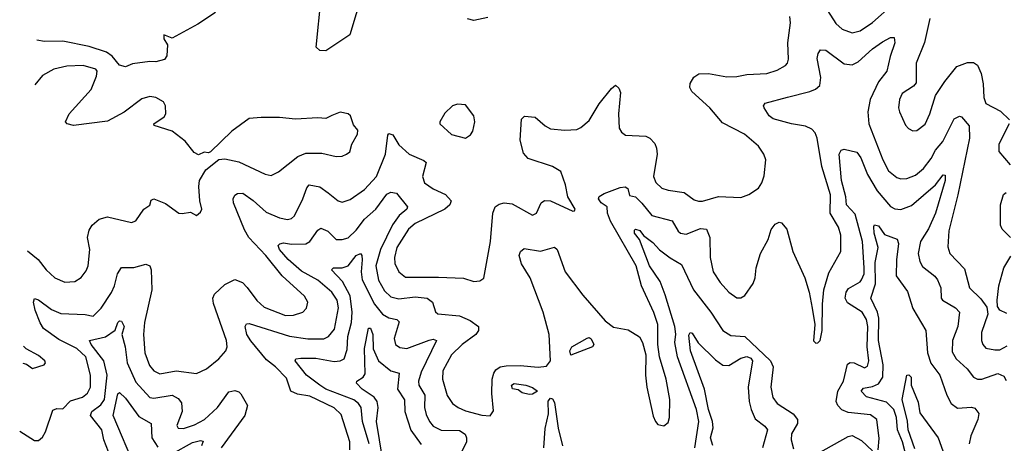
# Model space of a CAD drawing. Extents: x 1954683 to 2060285, y 904798 to 1016299.
# Tile 234 of 256: x 1958562 to 1963427, y 995258 to 997350. Entities that reach past the tile are written whole.
import ezdxf

# ---------------------------------------------------------------- set-up
doc = ezdxf.new("R2010")
doc.units = 0

msp = doc.modelspace()

# ---------------------------------------------------------------- linework, layer by layer
at = {"layer": '0CON10XD'}
for points in [[(1960255.4, 997484.6), (1960193.3, 997275), (1960075, 997196.9), (1960045, 997198.1), (1960026, 997215), (1960050.9, 997459.1)], [(1962552.8, 997395), (1962595, 997331.4), (1962625, 997302.9), (1962675, 997285.6), (1962715, 997294.5), (1962775, 997336.7), (1962875, 997424.5)], [(1958561.9, 995318.6), (1958635, 995272), (1958655, 995272), (1958675, 995288.8), (1958689.4, 995315), (1958725, 995421.4), (1958745, 995430), (1958775, 995428.9), (1958812.7, 995467.3), (1958871.5, 995485), (1958896.1, 995505), (1958911.4, 995535), (1958911.7, 995595), (1958889.4, 995685), (1958845, 995726.5), (1958755, 995770.7), (1958680.3, 995825), (1958662.4, 995852.4), (1958638.8, 995915), (1958629.6, 995955), (1958635, 995973.8), (1958655, 995965.6), (1958719.1, 995919.1), (1958765, 995898.1), (1958885, 995893.3), (1958924.3, 995885.7), (1958964.5, 995925), (1959015, 996002.2), (1959030.3, 996035), (1959044.5, 996095), (1959065, 996126.2), (1959125, 996125.8), (1959185, 996141.9), (1959204.5, 996134.5), (1959211.8, 996115), (1959214.1, 996015), (1959178.9, 995855), (1959173.8, 995795), (1959179.7, 995705), (1959202.6, 995642.6), (1959225, 995615.5), (1959255, 995601.3), (1959335, 995615.7), (1959435, 995602.1), (1959484.3, 995625), (1959545.5, 995674.5), (1959580, 995715), (1959586.5, 995733.5), (1959583.2, 995765), (1959518.6, 995948.6), (1959516.2, 995975), (1959523.6, 995995), (1959575, 996042.3), (1959625, 996066.9), (1959662.3, 996052.3), (1959685, 996028.1), (1959733.1, 995963.1), (1959770.4, 995930.4), (1959875, 995888.4), (1959915, 995890), (1959960, 995905), (1959978.6, 995925), (1959985.6, 995955), (1959968.5, 995985), (1959858.2, 996085), (1959777.5, 996185), (1959693.5, 996275), (1959672, 996312), (1959618.1, 996445), (1959616, 996465), (1959625, 996483.3), (1959638.8, 996491.2), (1959665, 996493.1), (1959715, 996457.5), (1959779.2, 996399.2), (1959845, 996371.4), (1959885, 996363.3), (1959905, 996368.2), (1959919, 996381), (1959961.6, 996465), (1959980.3, 996519.8), (1959992, 996535), (1960044.1, 996524.1), (1960085.5, 996495), (1960135, 996455.6), (1960155, 996449.4), (1960195, 996462.5), (1960265, 996512.1), (1960324.3, 996575.7), (1960369.5, 996685), (1960380, 996780), (1960385, 996788.2), (1960405, 996781.1), (1960435, 996732.5), (1960486.3, 996686.3), (1960559.4, 996655), (1960570.4, 996645), (1960552.3, 996575), (1960562.2, 996545), (1960605, 996513.8), (1960665.8, 996485.8), (1960693.1, 996455), (1960686.5, 996435), (1960662.9, 996415), (1960515, 996343.7), (1960482.8, 996315), (1960425.3, 996225), (1960412.9, 996175), (1960415.9, 996145.9), (1960435, 996104.3), (1960468.8, 996078.8), (1960631.7, 996078.3), (1960755, 996073.3), (1960805, 996057.1), (1960835, 996060), (1960855, 996073.3), (1960888.8, 996255), (1960898.8, 996395), (1960911.5, 996425), (1960931.3, 996438.7), (1960955, 996445.4), (1960995, 996440), (1961095, 996384.4), (1961115, 996394.2), (1961137.8, 996445), (1961155, 996456.7), (1961185.2, 996455.2), (1961295, 996404.3), (1961303.3, 996406.7), (1961306, 996415), (1961270, 996475), (1961258.6, 996535), (1961235, 996600), (1961193.8, 996625), (1961074.3, 996664.3), (1961050.7, 996690.7), (1961035.3, 996755), (1961040.8, 996859.2), (1961056.4, 996873.6), (1961108.6, 996868.6), (1961158.9, 996825), (1961185, 996810.9), (1961255, 996804.1), (1961315, 996808), (1961335, 996817.7), (1961375, 996852.3), (1961425, 996934.5), (1961485, 997010), (1961505, 997026.2), (1961522.1, 997012.1), (1961529.6, 996989.6), (1961519.7, 996885), (1961524.4, 996814.4), (1961535.5, 996795), (1961555, 996780.4), (1961655, 996774.4), (1961675.3, 996765.3), (1961699.1, 996739.1), (1961708.8, 996715), (1961710.7, 996685), (1961693.5, 996575), (1961705.4, 996545.4), (1961735, 996518.5), (1961765, 996507.9), (1961845, 996497.3), (1961895, 996460.9), (1961915, 996453.6), (1961935, 996453.8), (1962015, 996476.1), (1962125, 996471.4), (1962165, 996485.8), (1962212.1, 996517.9), (1962229.2, 996545), (1962239.3, 996579.3), (1962248.3, 996658.3), (1962238.8, 996685), (1962212.9, 996725), (1962142.9, 996785), (1962035, 996840), (1961971.5, 996915), (1961883.3, 996995), (1961872.2, 997015), (1961874.4, 997035), (1961893.2, 997066.8), (1961917.6, 997082.4), (1961965, 997083.6), (1962055, 997067.3), (1962105, 997068.9), (1962155, 997079.2), (1962252.5, 997085), (1962305, 997100), (1962345, 997122.9), (1962355.6, 997135), (1962361.1, 997155), (1962357.1, 997235), (1962370.8, 997335), (1962366.4, 997365)], [(1959529.2, 997385), (1959441.4, 997328.6), (1959315, 997258.7), (1959274.6, 997275.4), (1959274.8, 997255), (1959292.7, 997225), (1959289, 997171), (1959277.3, 997152.7), (1959235, 997141.1), (1959205, 997143.7), (1959118.7, 997131.3), (1959085, 997116.5), (1959055, 997125.5), (1959019.3, 997169.3), (1958990, 997190), (1958905, 997217.5), (1958775, 997244.4), (1958685, 997242.9), (1958647.1, 997248.7)], [(1960875, 997361.4), (1960805, 997345.7), (1960775, 997354)], [(1963058.2, 997355), (1963032.6, 997237.4), (1962991.9, 997135), (1962991.1, 997038.9), (1962978.3, 997021.7), (1962922.5, 996985), (1962908.6, 996955), (1962904.4, 996915), (1962908.6, 996895), (1962938.8, 996828.8), (1962953, 996813), (1962975, 996800.8), (1962995, 996802.5), (1963035, 996834), (1963058.5, 996885), (1963086.9, 996975), (1963132.5, 997045), (1963191.3, 997118.7), (1963245, 997139.2), (1963275, 997138.8), (1963294.7, 997124.7), (1963312.9, 997085), (1963322.4, 997032.4), (1963324.6, 996965), (1963335.4, 996935.4), (1963407.8, 996897.8), (1963451.5, 996855)], [(1960192.5, 995225), (1960193.4, 995265), (1960150.5, 995400.5), (1960115, 995432.9), (1959995, 995491.2), (1959935, 995500.6), (1959901.2, 995515), (1959879.4, 995579.4), (1959825, 995635.3), (1959780.6, 995670.6), (1959703.3, 995763.3), (1959684.8, 995795), (1959675.4, 995834.6), (1959682.5, 995847.5), (1959695, 995850), (1959895, 995787.4), (1959985, 995773.9), (1960065, 995774.1), (1960087.5, 995785), (1960118, 995822), (1960136.5, 995926.5), (1960129.6, 995965), (1960104, 996004), (1960034.3, 996064.3), (1959955, 996107.7), (1959887.9, 996165), (1959845.3, 996215), (1959839.6, 996235), (1959846.4, 996243.6), (1959865, 996248.2), (1959905, 996241.8), (1959975, 996242.2), (1959995.5, 996255), (1960035, 996310.8), (1960050.3, 996319.7), (1960085, 996305.4), (1960125, 996264), (1960155, 996264), (1960185, 996273.3), (1960225, 996310.8), (1960265.9, 996364.1), (1960321.1, 996415), (1960375, 996488.2), (1960395, 996498.6), (1960423.1, 996493.1), (1960477.1, 996425), (1960474.4, 996415), (1960437.3, 996382.7), (1960403.4, 996336.6), (1960344.6, 996215.4), (1960321, 996135), (1960334.3, 996064.3), (1960365, 996011.1), (1960395, 995980.8), (1960435, 995970.7), (1960515, 995980.7), (1960574.7, 995974.7), (1960602.2, 995955), (1960616.7, 995906.7), (1960627.3, 995897.3), (1960735, 995888.2), (1960786.9, 995865), (1960828.2, 995835), (1960828.8, 995815), (1960815.4, 995795), (1960747.3, 995745), (1960695, 995695.5), (1960652.7, 995615), (1960651.5, 995575), (1960673.8, 995493.8), (1960700, 995455), (1960728, 995435), (1960765, 995418.5), (1960845, 995396.2), (1960886.5, 995393.5), (1960902.5, 995417.5), (1960894.2, 995504.3), (1960895.6, 995575), (1960903.8, 995605), (1960915, 995621.3), (1960935.2, 995634.8), (1960965, 995640.6), (1961035, 995642.1), (1961123.5, 995633.5), (1961165, 995639.1), (1961184.6, 995665), (1961177.1, 995795), (1961148.8, 995905), (1961084.1, 996075), (1961041.1, 996145), (1961030, 996185), (1961035.8, 996205), (1961055, 996219.4), (1961135, 996206.8), (1961205, 996226.7), (1961217.7, 996215), (1961257.5, 996105), (1961345, 995990), (1961455, 995862.2), (1961495, 995831.1), (1961568.5, 995818.5), (1961623.6, 995783.6), (1961638.6, 995755), (1961655.8, 995695), (1961653.3, 995595), (1961660.6, 995535), (1961691.7, 995391.7), (1961703.8, 995365), (1961715, 995351.2), (1961745, 995344), (1961765, 995360), (1961772.9, 995385), (1961774.3, 995475), (1961755.6, 995575), (1961723.1, 995685), (1961715.5, 995745), (1961714.1, 995845), (1961695, 995903.1), (1961633.6, 996035), (1961607.4, 996135), (1961480.2, 996355), (1961465.3, 996395), (1961463.6, 996425), (1961434.7, 996445), (1961422, 996465), (1961425, 996476.7), (1961448.8, 996491.2), (1961529.3, 996520.7), (1961553.9, 996523.9), (1961566, 996516), (1961575, 996482), (1961605, 996474.6), (1961635, 996443.9), (1961685, 996383.4), (1961785, 996357.3), (1961814.6, 996305), (1961826, 996295), (1961855, 996290.7), (1961925, 996318), (1961955.7, 996315), (1961971.6, 996275), (1961972.9, 996175), (1961988.9, 996105), (1962022.6, 996052.6), (1962064.7, 996004.7), (1962105, 995976.9), (1962125, 995975.7), (1962145, 995988.6), (1962185, 996047.1), (1962195.9, 996075), (1962200.5, 996125), (1962222.6, 996195), (1962259.5, 996265), (1962275, 996314), (1962295, 996340), (1962315, 996349.4), (1962325, 996347.5), (1962351.9, 996315), (1962382.3, 996205), (1962440.8, 996075), (1962462.1, 996005), (1962477.5, 995925), (1962490, 995845), (1962483.9, 995763.9), (1962495, 995752.5), (1962505, 995753.8), (1962516, 995765), (1962526.2, 995815), (1962527.5, 995945), (1962535.4, 996015), (1962559.6, 996100.4), (1962618.5, 996205), (1962618.5, 996285), (1962607.3, 996325), (1962566.4, 996395), (1962567.2, 996485), (1962524.9, 996624.9), (1962502.2, 996765), (1962491.9, 996791.9), (1962475, 996808.9), (1962445, 996823.5), (1962375, 996834.8), (1962285, 996860.5), (1962264.2, 996875), (1962240, 996915), (1962237.5, 996925), (1962245, 996937.1), (1962355, 996967.9), (1962465.8, 996995), (1962493.7, 997006.3), (1962514.5, 997025), (1962520.3, 997065), (1962502, 997158), (1962507.1, 997182.9), (1962518.9, 997201.1), (1962545, 997200), (1962635, 997132.7), (1962675, 997126.6), (1962705, 997142.2), (1962775, 997205.3), (1962825, 997240), (1962865, 997261.9), (1962882.3, 997262.3), (1962886.4, 997235), (1962861.9, 997168.1), (1962845.4, 997095), (1962805, 997042.5), (1962763.9, 996956.1), (1962751.5, 996895), (1962756.9, 996835), (1962827.1, 996657.1), (1962855, 996603.5), (1962895, 996570.6), (1962915, 996563.3), (1962945, 996565.5), (1962987.6, 996582.4), (1963028, 996615), (1963066, 996664), (1963086.8, 996705), (1963122.2, 996747.8), (1963178.9, 996861.1), (1963205, 996872.9), (1963215, 996870.6), (1963252.2, 996825), (1963254.6, 996764.6), (1963196.5, 996485), (1963152.3, 996307.7), (1963147.4, 996227.4), (1963157.8, 996195), (1963229.9, 996119.9), (1963254.6, 996025), (1963310.6, 995970.6), (1963339.6, 995929.6), (1963344.5, 995895), (1963314.5, 995805), (1963314.4, 995765), (1963320.6, 995745), (1963335, 995727.1), (1963379.6, 995719.6), (1963405, 995719.4), (1963441.5, 995738.5)], [(1958601.2, 996208.8), (1958652.9, 996165), (1958692.9, 996115), (1958736, 996075), (1958785, 996054.4), (1958835, 996057.5), (1958865, 996076), (1958890.2, 996109.8), (1958900.6, 996135), (1958909.1, 996215), (1958896.5, 996275), (1958905, 996311.2), (1958920, 996335), (1958955, 996365.4), (1958995, 996376.8), (1959115, 996348.6), (1959135, 996356), (1959175, 996414.2), (1959205.4, 996434.6), (1959211.7, 996458.3), (1959224.1, 996465.9), (1959282.8, 996442.8), (1959347.5, 996395), (1959365, 996392), (1959405, 996400), (1959435, 996382.5), (1959455, 996400), (1959462, 996415), (1959451.4, 996455), (1959446.4, 996526.4), (1959450.5, 996555), (1959481.8, 996608.2), (1959545, 996658.8), (1959575, 996662.9), (1959645, 996647.5), (1959775, 996586.7), (1959805, 996580), (1959840.7, 996599.3), (1959935.8, 996674.2), (1959975, 996691.5), (1960055, 996691.1), (1960125, 996674.4), (1960155, 996675.8), (1960176.7, 996685), (1960192.7, 996697.3), (1960202.5, 996735), (1960231.2, 996785), (1960233.3, 996805), (1960210.3, 996830.3), (1960196.2, 996875), (1960184.2, 996884.2), (1960145, 996892.5), (1960103.3, 996876.7), (1960075, 996862), (1960035, 996865.7), (1959925, 996859.2), (1959845, 996867.5), (1959755, 996867.5), (1959695, 996861.2), (1959610.5, 996799.5), (1959505, 996697.5), (1959495, 996692.5), (1959473.6, 996696.4), (1959445, 996683.3), (1959424.1, 996694.1), (1959379.3, 996749.3), (1959315, 996800), (1959226.7, 996826.7), (1959223.8, 996835), (1959275, 996870), (1959283.3, 996885), (1959282.5, 996925), (1959272.5, 996945), (1959235, 996966.2), (1959205, 996970), (1959165, 996958.6), (1959077.3, 996892.7), (1958995, 996848.7), (1958827, 996827), (1958796.7, 996835), (1958788.8, 996845), (1958805.7, 996885), (1958915, 997005.6), (1958940.9, 997070.9), (1958944.4, 997095), (1958937.8, 997105), (1958876, 997124), (1958795, 997120), (1958730, 997105), (1958674, 997075), (1958637.3, 997027.6)], [(1960765, 996764), (1960789.5, 996780.5), (1960800.5, 996799.5), (1960811.2, 996845), (1960806.2, 996875), (1960765, 996930), (1960725, 996932.5), (1960700, 996925), (1960661.7, 996888.3), (1960637.5, 996845), (1960637.5, 996835), (1960695, 996782.5), (1960765, 996764)], [(1963450.4, 996835), (1963400, 996735), (1963398.8, 996698.8), (1963455, 996633.3)], [(1962803.3, 995225), (1962807.9, 995282.1), (1962796.5, 995375), (1962765, 995398.2), (1962655, 995410.7), (1962623.4, 995423.4), (1962604, 995444), (1962595.3, 995465), (1962604.8, 995515.2), (1962631.3, 995565), (1962651.2, 995648.8), (1962665, 995656.9), (1962685, 995655.3), (1962735, 995630), (1962750.9, 995639.1), (1962757.6, 995665), (1962749, 995735), (1962751.7, 995835), (1962745, 995870), (1962725, 995905.9), (1962651.7, 995951.7), (1962639.7, 995975), (1962645.3, 996005), (1962657.5, 996022.5), (1962714.5, 996055), (1962721.8, 996065), (1962733.5, 996095), (1962734.4, 996125), (1962725.2, 996255), (1962689, 996389), (1962646.3, 996435), (1962643.8, 996475), (1962622, 996555), (1962610.4, 996685), (1962620.2, 996705), (1962635, 996710.4), (1962698.5, 996695), (1962717.1, 996667.1), (1962750.2, 996585), (1962797.9, 996505), (1962865, 996426.8), (1962885, 996415.3), (1962915, 996411.8), (1962967.9, 996432.1), (1963086.1, 996533.9), (1963125, 996583.5), (1963135, 996582), (1963135, 996556), (1963086.9, 996395), (1963052.6, 996317.4), (1963011.8, 996255), (1963000.7, 996195), (1963009.2, 996155), (1963021.7, 996131.7), (1963083, 996083), (1963096.2, 996065), (1963112.7, 996025), (1963115.3, 995975.3), (1963121.2, 995965), (1963186.2, 995926.2), (1963204.6, 995905), (1963196.8, 995835), (1963171, 995765), (1963169.4, 995709.4), (1963188.2, 995675), (1963242.5, 995625), (1963274.7, 995584.7), (1963294.7, 995574.7), (1963315, 995575.3), (1963395, 995602), (1963425, 995589.1), (1963435, 995568)], [(1963457.5, 996275), (1963416.8, 996315), (1963407.5, 996335), (1963407.6, 996435), (1963423.3, 996486.7), (1963435, 996496.5)], [(1961897.6, 995235), (1961917.6, 995365), (1961905.4, 995425.4), (1961812.7, 995685), (1961799.4, 995755), (1961803.5, 995796.5), (1961799.4, 995835), (1961751.4, 995991.4), (1961726.2, 996056.2), (1961673.2, 996135), (1961623.8, 996263.8), (1961599.7, 996295), (1961599.5, 996310.5), (1961605, 996315.7), (1961625, 996308.8), (1961644, 996284), (1961690, 996250), (1961723.4, 996213.4), (1961775, 996173.3), (1961831.7, 996141.7), (1961890.9, 996015), (1961976, 995905), (1962036.4, 995815), (1962075, 995789.6), (1962145, 995786.1), (1962271.2, 995665), (1962283.8, 995635), (1962273.5, 995535), (1962283.6, 995483.6), (1962304.4, 995455), (1962383.6, 995403.6), (1962405.5, 995375), (1962404.6, 995355), (1962375.4, 995305), (1962372.7, 995275), (1962385, 995230)], [(1962959.6, 995125), (1962922.8, 995265), (1962898.2, 995325), (1962894.5, 995385), (1962881, 995425), (1962845, 995460.7), (1962745, 995488.1), (1962719.6, 995515), (1962730.1, 995529.9), (1962775, 995538.4), (1962805, 995551.1), (1962825.9, 995585), (1962827.4, 995645), (1962804.7, 995765.3), (1962805.9, 995875.9), (1962800.6, 995905), (1962766.6, 995975), (1962789.6, 996045), (1962788.8, 996151.2), (1962803.1, 996225), (1962783.7, 996295), (1962781.3, 996328.7), (1962785, 996337.5), (1962805, 996331.5), (1962835, 996289.6), (1962896.6, 996266.6), (1962904.6, 996244.6), (1962893.6, 996163.6), (1962892.9, 996085), (1962948, 996008), (1962975, 995924.3), (1963039.6, 995815), (1963047.3, 995705), (1963064, 995654), (1963107.5, 995595), (1963142.5, 995495), (1963164.5, 995455), (1963195, 995432.2), (1963265, 995436.8), (1963281.1, 995431.1), (1963301.2, 995405), (1963296.2, 995376.2), (1963261.6, 995295), (1963252.3, 995255)], [(1960289.2, 995255), (1960254.8, 995365), (1960249.1, 995435), (1960236.3, 995455), (1960212.2, 995472.2), (1960075, 995525.5), (1960044.5, 995544.5), (1959979.6, 995595), (1959922.9, 995665), (1959926.7, 995675), (1959951.3, 995678.7), (1960025, 995677.8), (1960115, 995662.1), (1960145, 995664.7), (1960164.4, 995675), (1960179.2, 995720.8), (1960183.9, 995785), (1960201.4, 995855), (1960204.9, 995905), (1960195, 995986.7), (1960157.3, 996057.3), (1960102.2, 996115), (1960112.5, 996125), (1960155, 996123.9), (1960185, 996134.6), (1960225, 996185.5), (1960245.4, 996195.4), (1960252.9, 996185), (1960254.4, 996164.4), (1960248.8, 996105), (1960253.8, 996065), (1960315.2, 995945), (1960355, 995895.3), (1960385, 995878), (1960425, 995869.6), (1960437.2, 995857.2), (1960412, 995775), (1960418.1, 995745), (1960440.8, 995730.8), (1960475, 995726.6), (1960585, 995767.9), (1960605, 995771.5), (1960621.4, 995765), (1960545, 995608.5), (1960532.5, 995565), (1960534.7, 995545), (1960562.8, 995495), (1960562.6, 995435), (1960569.5, 995399.5), (1960586.1, 995365), (1960605, 995342.1), (1960645, 995323), (1960735, 995321), (1960763, 995303), (1960770, 995285), (1960768.9, 995265), (1960740, 995205)], [(1963439.2, 995899.2), (1963404.6, 995914.6), (1963393.6, 995933.6), (1963391.2, 995965), (1963400, 996035), (1963424.1, 996125), (1963458.6, 996181.4)], [(1959001.2, 995215), (1958978.1, 995275), (1958967.6, 995325), (1958911.3, 995395), (1958917.5, 995415), (1958962, 995448), (1958981.3, 995475), (1958993.4, 995595), (1958977.5, 995665), (1958914.7, 995745), (1958906, 995765), (1958985.8, 995784.2), (1959033.5, 995816.5), (1959046.2, 995855), (1959055, 995862.5), (1959065, 995860.4), (1959077.3, 995835), (1959066.4, 995795), (1959082.5, 995735), (1959092.8, 995655), (1959135, 995559.6), (1959205, 995484.6), (1959225, 995480.9), (1959315, 995495.4), (1959345, 995479.5), (1959361.9, 995458.1), (1959364.7, 995415), (1959337.8, 995345), (1959345, 995331.9), (1959371.6, 995331.6), (1959425, 995349.5), (1959475.4, 995375), (1959539.6, 995435), (1959595, 995511.8), (1959625, 995518.5), (1959645, 995512.5), (1959655, 995502.2), (1959687.1, 995445), (1959674.3, 995395), (1959557.8, 995235)], [(1960355.1, 995185), (1960324.8, 995365.2), (1960333.3, 995435), (1960327.6, 995465), (1960313.5, 995485), (1960253.8, 995525), (1960225.8, 995555), (1960228, 995565), (1960259.4, 995585), (1960268.5, 995601.5), (1960265, 995726.7), (1960285, 995826.2), (1960295, 995825.8), (1960307, 995795), (1960308.8, 995725), (1960335.2, 995665.2), (1960395, 995615.3), (1960436.9, 995605), (1960428.6, 995525), (1960463.3, 995473.3), (1960464.8, 995415), (1960495, 995323.3), (1960545, 995251.2)], [(1961986.4, 995246.4), (1961975.4, 995285.4), (1961987.6, 995335), (1961984.5, 995365), (1961965.4, 995425), (1961944.8, 995525), (1961875.7, 995714.3), (1961868.3, 995791.7), (1961874.4, 995805.6), (1961885, 995802.5), (1961914.2, 995754.2), (1962000.4, 995670.4), (1962035.7, 995644.3), (1962065, 995642.7), (1962125, 995677.7), (1962155, 995686.9), (1962175, 995677.8), (1962182.5, 995665), (1962161.8, 995535), (1962165.9, 995465), (1962175.8, 995425), (1962195, 995378.5), (1962243.1, 995343.1), (1962256.2, 995325), (1962231.2, 995235)], [(1961285, 995693.3), (1961280, 995715), (1961290, 995735), (1961365, 995776.7), (1961375, 995780), (1961385, 995773.3), (1961398.8, 995745), (1961392.5, 995735), (1961285, 995693.3)], [(1958576.7, 995654.1), (1958595, 995648.8), (1958625, 995628), (1958682.5, 995645), (1958690, 995655), (1958686.7, 995665), (1958655, 995692), (1958594.1, 995724.1), (1958580.4, 995738.2)], [(1962985, 995230.6), (1962951.4, 995325), (1962948, 995368), (1962921.2, 995475), (1962944.2, 995595), (1962955, 995596.5), (1962966.9, 995585), (1962967.1, 995545), (1963001.4, 995461.4), (1963008.8, 995408.8), (1963099.6, 995285), (1963160.6, 995115)], [(1961078.3, 995498.3), (1961045, 995507.5), (1961025, 995522.5), (1960996.4, 995526.4), (1960992, 995545), (1961005, 995553.8), (1961062.5, 995545), (1961095, 995533.3), (1961120, 995515), (1961095, 995500), (1961078.3, 995498.3)], [(1959134.8, 995135), (1959024.2, 995395), (1959047.5, 995502.5), (1959055, 995508.8), (1959085, 995480.5), (1959150.1, 995390.1), (1959210.8, 995355), (1959214.5, 995284.5), (1959245, 995238.7)], [(1961151.9, 995235), (1961158.9, 995331.1), (1961174.2, 995404.2), (1961173.3, 995466.7), (1961185, 995480), (1961195, 995477.5), (1961205, 995460), (1961222.3, 995332.3), (1961243.3, 995245)], [(1959315, 995206.1), (1959415, 995261.4), (1959455, 995271.5), (1959467.9, 995267.9), (1959460.8, 995245)], [(1962505, 995207.9), (1962655, 995290.8), (1962675, 995295.8), (1962721.3, 995271.3), (1962775, 995221.2)]]:
    msp.add_lwpolyline(points, dxfattribs=at)

doc.saveas('drawing.dxf')
